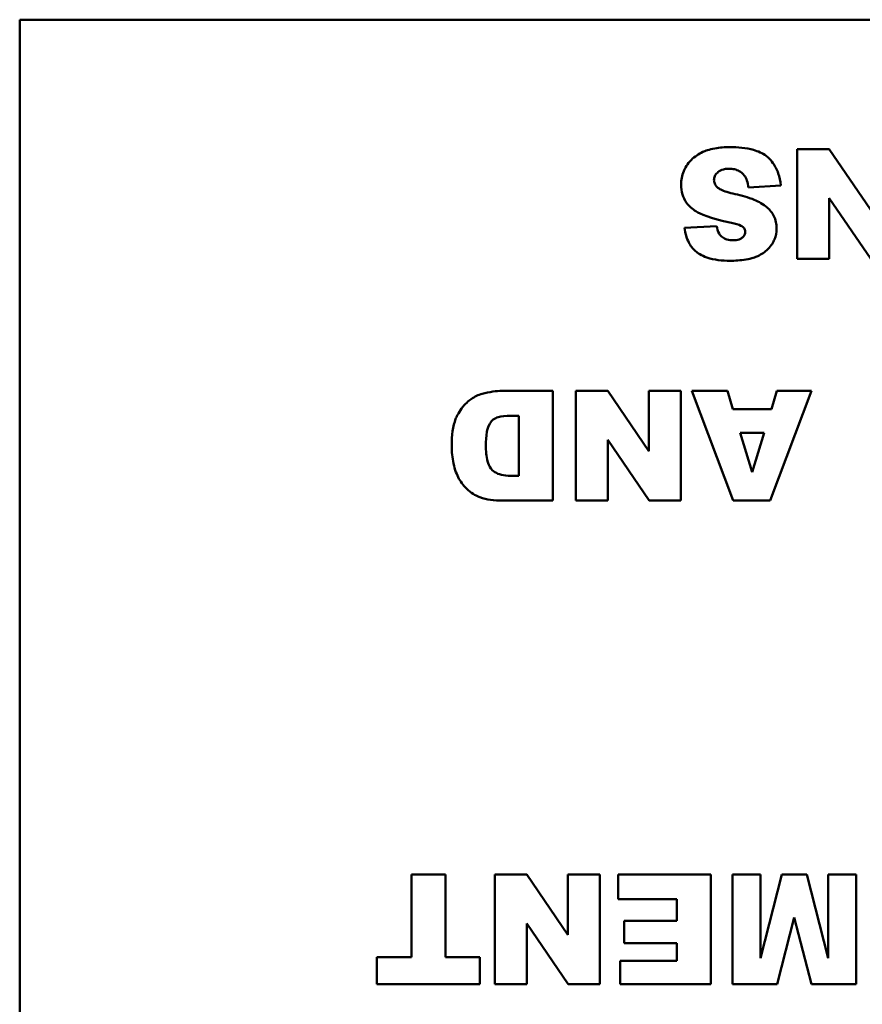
# Model space of a CAD drawing. Header units: inches. Extents: x 0.8 to 72.9, y -5.1 to 48.7.
# Tile 209 of 237: x 48.4 to 49.3, y 37.6 to 38.7. Entities that reach past the tile are written whole.
import ezdxf

# ---------------------------------------------------------------- set-up
doc = ezdxf.new("R2010")
doc.units = ezdxf.units.IN
doc.header["$MEASUREMENT"] = 0
doc.layers.add('Visible Edges(ROSSANSI)', color=7, linetype='Continuous', lineweight=50)

msp = doc.modelspace()

# ---------------------------------------------------------------- linework, layer by layer
at = {"layer": 'Visible Edges(ROSSANSI)'}
for p, q in [((48.4066, 38.6913), (52.4066, 38.6913)), ((48.4066, 36.6913), (48.4066, 38.6913)), ((49.2918, 38.5498), (49.2568, 38.5498)), ((49.2568, 38.5498), (49.2568, 38.4298)), ((49.3369, 38.4837), (49.2918, 38.5498)), ((49.2034, 38.5079), (49.2387, 38.5101)), ((49.2918, 38.4962), (49.3371, 38.4298)), ((49.2918, 38.4298), (49.2918, 38.4962)), ((49.1686, 38.4656), (49.1336, 38.4635)), ((49.2568, 38.4298), (49.2918, 38.4298)), ((48.9894, 38.2854), (48.9343, 38.2854)), ((48.9894, 38.1654), (48.9894, 38.2854)), ((49.0496, 38.2854), (49.0146, 38.2854)), ((49.0146, 38.2854), (49.0146, 38.1654)), ((49.0946, 38.2193), (49.0496, 38.2854)), ((49.1295, 38.2854), (49.0946, 38.2854)), ((49.0946, 38.2854), (49.0946, 38.2193)), ((49.1295, 38.1654), (49.1295, 38.2854)), ((49.1804, 38.2854), (49.1416, 38.2854)), ((49.1416, 38.2854), (49.1867, 38.1654)), ((49.1865, 38.2655), (49.1804, 38.2854)), ((49.2272, 38.1654), (49.2724, 38.2854)), ((49.2345, 38.2854), (49.2286, 38.2655)), ((49.2724, 38.2854), (49.2345, 38.2854)), ((49.2286, 38.2655), (49.1865, 38.2655)), ((48.9432, 38.2581), (48.9523, 38.2581)), ((48.9523, 38.2581), (48.9523, 38.1925)), ((49.1942, 38.2395), (49.2205, 38.2395)), ((49.2074, 38.1964), (49.1942, 38.2395)), ((49.2205, 38.2395), (49.2074, 38.1964)), ((49.0496, 38.2318), (49.0949, 38.1654)), ((49.0496, 38.1654), (49.0496, 38.2318)), ((48.9523, 38.1925), (48.9431, 38.1925)), ((48.9343, 38.1654), (48.9894, 38.1654)), ((49.0146, 38.1654), (49.0496, 38.1654)), ((49.0949, 38.1654), (49.1295, 38.1654)), ((49.1867, 38.1654), (49.2272, 38.1654)), ((48.872, 37.7566), (48.8349, 37.7566)), ((48.8349, 37.7566), (48.8349, 37.6662)), ((48.872, 37.6662), (48.872, 37.7566)), ((48.961, 37.7566), (48.926, 37.7566)), ((48.926, 37.7566), (48.926, 37.6366)), ((49.006, 37.6905), (48.961, 37.7566)), ((49.0409, 37.7566), (49.006, 37.7566)), ((49.006, 37.7566), (49.006, 37.6905)), ((49.0409, 37.6366), (49.0409, 37.7566)), ((49.1623, 37.7566), (49.0611, 37.7566)), ((49.0611, 37.7566), (49.0611, 37.7294)), ((49.1623, 37.6366), (49.1623, 37.7566)), ((49.2165, 37.7566), (49.1861, 37.7566)), ((49.1861, 37.7566), (49.1861, 37.6366)), ((49.2398, 37.7566), (49.2165, 37.665)), ((49.2165, 37.665), (49.2165, 37.7566)), ((49.2673, 37.7566), (49.2398, 37.7566)), ((49.2906, 37.665), (49.2673, 37.7566)), ((49.321, 37.7566), (49.2906, 37.7566)), ((49.2906, 37.7566), (49.2906, 37.665)), ((49.321, 37.6366), (49.321, 37.7566)), ((49.0611, 37.7294), (49.1251, 37.7294)), ((49.1251, 37.7294), (49.1251, 37.7057)), ((48.961, 37.703), (49.0063, 37.6366)), ((48.961, 37.6366), (48.961, 37.703)), ((49.1251, 37.7057), (49.0675, 37.7057)), ((49.0675, 37.7057), (49.0675, 37.6813)), ((49.2348, 37.6366), (49.2534, 37.7096)), ((49.2534, 37.7096), (49.2722, 37.6366)), ((49.0675, 37.6813), (49.1251, 37.6813)), ((49.1251, 37.6813), (49.1251, 37.6622)), ((48.797, 37.6662), (48.797, 37.6366)), ((48.8349, 37.6662), (48.797, 37.6662)), ((48.9098, 37.6662), (48.872, 37.6662)), ((48.9098, 37.6366), (48.9098, 37.6662)), ((49.063, 37.6622), (49.063, 37.6366)), ((49.1251, 37.6622), (49.063, 37.6622)), ((48.797, 37.6366), (48.9098, 37.6366)), ((48.926, 37.6366), (48.961, 37.6366)), ((49.0063, 37.6366), (49.0409, 37.6366)), ((49.063, 37.6366), (49.1623, 37.6366)), ((49.1861, 37.6366), (49.2348, 37.6366)), ((49.2722, 37.6366), (49.321, 37.6366))]:
    msp.add_line(p, q, dxfattribs=at)
for points, knots in [([(49.1829, 38.5519), (49.1775, 38.5519), (49.172, 38.5515), (49.1603, 38.5494), (49.1561, 38.5478), (49.1489, 38.5446), (49.1446, 38.5417), (49.1366, 38.5336), (49.134, 38.5289), (49.1306, 38.5208), (49.1297, 38.5159), (49.1297, 38.5107)], [-0.1116521, -0.1116521, -0.1116521, -0.1116521, -0.1016227, -0.1016227, -0.0895655, -0.0895655, -0.0666991, -0.0666991, -0.0389809, -0.0389809, 0, 0, 0, 0]), ([(49.2387, 38.5101), (49.2383, 38.5146), (49.2375, 38.519), (49.2346, 38.5273), (49.2326, 38.5311), (49.2289, 38.5363), (49.2264, 38.5396), (49.2187, 38.5454), (49.2139, 38.5475), (49.2008, 38.5512), (49.1915, 38.5519), (49.1829, 38.5519)], [-0.2792457, -0.2792457, -0.2792457, -0.2792457, -0.2067611, -0.2067611, -0.1382631, -0.1382631, -0.1032784, -0.1032784, -0.0650505, -0.0650505, 0, 0, 0, 0]), ([(49.1657, 38.5159), (49.1657, 38.5167), (49.1658, 38.5174), (49.1661, 38.5188), (49.1663, 38.5195), (49.1673, 38.5216), (49.1683, 38.5229), (49.1706, 38.5251), (49.1721, 38.5262), (49.1768, 38.528), (49.1795, 38.5283), (49.1822, 38.5283)], [-0.0719674, -0.0719674, -0.0719674, -0.0719674, -0.06379806, -0.06379806, -0.05568408, -0.05568408, -0.03812483, -0.03812483, -0.02053126, -0.02053126, 0, 0, 0, 0]), ([(49.1822, 38.5283), (49.1842, 38.5283), (49.1862, 38.5281), (49.1899, 38.5273), (49.1916, 38.5266), (49.1954, 38.5246), (49.1972, 38.523), (49.1988, 38.521)], [-0.04785209, -0.04785209, -0.04785209, -0.04785209, -0.0326965, -0.0326965, -0.01886617, -0.01886617, 0, 0, 0, 0]), ([(49.1988, 38.521), (49.2, 38.5194), (49.201, 38.5174), (49.2025, 38.513), (49.203, 38.5104), (49.2034, 38.5079)], [-0.03547416, -0.03547416, -0.03547416, -0.03547416, -0.01963103, -0.01963103, 0, 0, 0, 0]), ([(49.1297, 38.5107), (49.1297, 38.5072), (49.1302, 38.5037), (49.1321, 38.4974), (49.1336, 38.4941), (49.1385, 38.4873), (49.1421, 38.4843), (49.1511, 38.4787), (49.1602, 38.4744), (49.1847, 38.4691)], [-0.5995832, -0.5995832, -0.5995832, -0.5995832, -0.4581175, -0.4581175, -0.3374607, -0.3374607, -0.1905298, -0.1905298, 0, 0, 0, 0]), ([(49.1699, 38.5076), (49.1691, 38.5083), (49.1684, 38.509), (49.1673, 38.5106), (49.1668, 38.5113), (49.166, 38.5134), (49.1657, 38.5146), (49.1657, 38.5159)], [-0.02452063, -0.02452063, -0.02452063, -0.02452063, -0.01688069, -0.01688069, -0.00993742, -0.00993742, 0, 0, 0, 0]), ([(49.1888, 38.5006), (49.1823, 38.502), (49.1767, 38.5037), (49.1719, 38.5062), (49.1707, 38.5068), (49.1699, 38.5076)], [-0.03678535, -0.03678535, -0.03678535, -0.03678535, -0.00878684, -0.00878684, 0, 0, 0, 0]), ([(49.2237, 38.486), (49.2197, 38.4895), (49.2147, 38.4922), (49.2032, 38.497), (49.1958, 38.499), (49.1888, 38.5006)], [-0.09455123, -0.09455123, -0.09455123, -0.09455123, -0.05439136, -0.05439136, 0, 0, 0, 0]), ([(49.2342, 38.4628), (49.2342, 38.4653), (49.234, 38.4677), (49.2329, 38.4723), (49.2322, 38.4745), (49.2293, 38.4802), (49.2268, 38.4834), (49.2237, 38.486)], [-0.06735087, -0.06735087, -0.06735087, -0.06735087, -0.04875334, -0.04875334, -0.03105094, -0.03105094, 0, 0, 0, 0]), ([(49.1869, 38.4501), (49.1845, 38.4501), (49.1821, 38.4504), (49.1781, 38.4515), (49.1764, 38.4523), (49.1739, 38.4543), (49.1725, 38.4555), (49.1699, 38.46), (49.1691, 38.4628), (49.1686, 38.4656)], [-0.09840579, -0.09840579, -0.09840579, -0.09840579, -0.0658385, -0.0658385, -0.0397251, -0.0397251, -0.02123876, -0.02123876, 0, 0, 0, 0]), ([(49.1847, 38.4691), (49.189, 38.4682), (49.1927, 38.4672), (49.1958, 38.4656), (49.1966, 38.4652), (49.1971, 38.4647)], [-0.02660079, -0.02660079, -0.02660079, -0.02660079, -0.00578557, -0.00578557, 0, 0, 0, 0]), ([(49.1971, 38.4647), (49.1977, 38.4642), (49.1982, 38.4637), (49.1989, 38.4627), (49.1993, 38.4622), (49.1998, 38.461), (49.1999, 38.4603), (49.1999, 38.4596)], [-0.01527857, -0.01527857, -0.01527857, -0.01527857, -0.01009745, -0.01009745, -0.00551869, -0.00551869, 0, 0, 0, 0]), ([(49.1336, 38.4635), (49.1343, 38.458), (49.1357, 38.4525), (49.1401, 38.444), (49.1425, 38.4408), (49.148, 38.4361), (49.1518, 38.4334), (49.1659, 38.4285), (49.1749, 38.4277), (49.1832, 38.4277)], [-0.265126, -0.265126, -0.265126, -0.265126, -0.1774462, -0.1774462, -0.1131793, -0.1131793, -0.0632734, -0.0632734, 0, 0, 0, 0]), ([(49.1832, 38.4277), (49.1889, 38.4277), (49.1949, 38.428), (49.2072, 38.4301), (49.2112, 38.4317), (49.2177, 38.4347), (49.2215, 38.4372), (49.2285, 38.4441), (49.2306, 38.448), (49.2334, 38.4547), (49.2342, 38.4587), (49.2342, 38.4628)], [-0.09735248, -0.09735248, -0.09735248, -0.09735248, -0.08733388, -0.08733388, -0.07554372, -0.07554372, -0.05557704, -0.05557704, -0.03149812, -0.03149812, 0, 0, 0, 0]), ([(49.1999, 38.4596), (49.1999, 38.4589), (49.1998, 38.4583), (49.1996, 38.4571), (49.1994, 38.4565), (49.1986, 38.4549), (49.1979, 38.454), (49.1962, 38.4525), (49.1951, 38.4517), (49.1913, 38.4503), (49.189, 38.4501), (49.1869, 38.4501)], [-0.06266337, -0.06266337, -0.06266337, -0.06266337, -0.05428358, -0.05428358, -0.04620224, -0.04620224, -0.03049361, -0.03049361, -0.01657494, -0.01657494, 0, 0, 0, 0]), ([(48.9123, 38.2821), (48.9079, 38.281), (48.9039, 38.279), (48.8974, 38.2744), (48.8935, 38.2712), (48.886, 38.2611), (48.884, 38.2564), (48.8802, 38.2471), (48.879, 38.2368), (48.879, 38.225)], [-0.1581674, -0.1581674, -0.1581674, -0.1581674, -0.132027, -0.132027, -0.1115569, -0.1115569, -0.0901642, -0.0901642, 0, 0, 0, 0]), ([(48.9343, 38.2854), (48.9308, 38.2854), (48.9273, 38.2851), (48.92, 38.284), (48.9161, 38.2832), (48.9123, 38.2821)], [-0.05661652, -0.05661652, -0.05661652, -0.05661652, -0.02996218, -0.02996218, 0, 0, 0, 0]), ([(48.9163, 38.2257), (48.9163, 38.2303), (48.9165, 38.2358), (48.9178, 38.243), (48.9186, 38.2461), (48.9215, 38.251), (48.9228, 38.2526), (48.9262, 38.2554), (48.928, 38.2562), (48.9333, 38.2577), (48.9381, 38.2581), (48.9432, 38.2581)], [-0.146535, -0.146535, -0.146535, -0.146535, -0.0984147, -0.0984147, -0.0714888, -0.0714888, -0.056406, -0.056406, -0.0389606, -0.0389606, 0, 0, 0, 0]), ([(48.879, 38.225), (48.879, 38.2186), (48.8796, 38.2123), (48.8824, 38.1989), (48.8846, 38.1936), (48.8892, 38.1851), (48.8925, 38.1806), (48.9018, 38.1726), (48.9066, 38.1703), (48.917, 38.1663), (48.9256, 38.1654), (48.9343, 38.1654)], [-0.176752, -0.176752, -0.176752, -0.176752, -0.15182, -0.15182, -0.1230042, -0.1230042, -0.094791, -0.094791, -0.066221, -0.066221, 0, 0, 0, 0]), ([(48.9431, 38.1925), (48.9398, 38.1925), (48.9364, 38.1928), (48.9307, 38.1942), (48.9283, 38.1951), (48.9237, 38.1981), (48.9224, 38.1997), (48.92, 38.2029), (48.9189, 38.2057), (48.9168, 38.2135), (48.9163, 38.2196), (48.9163, 38.2257)], [-0.1002979, -0.1002979, -0.1002979, -0.1002979, -0.0889751, -0.0889751, -0.0799888, -0.0799888, -0.0703121, -0.0703121, -0.0458612, -0.0458612, 0, 0, 0, 0])]:
    msp.add_open_spline(points, degree=3, knots=knots, dxfattribs=at)

doc.saveas('drawing.dxf')
